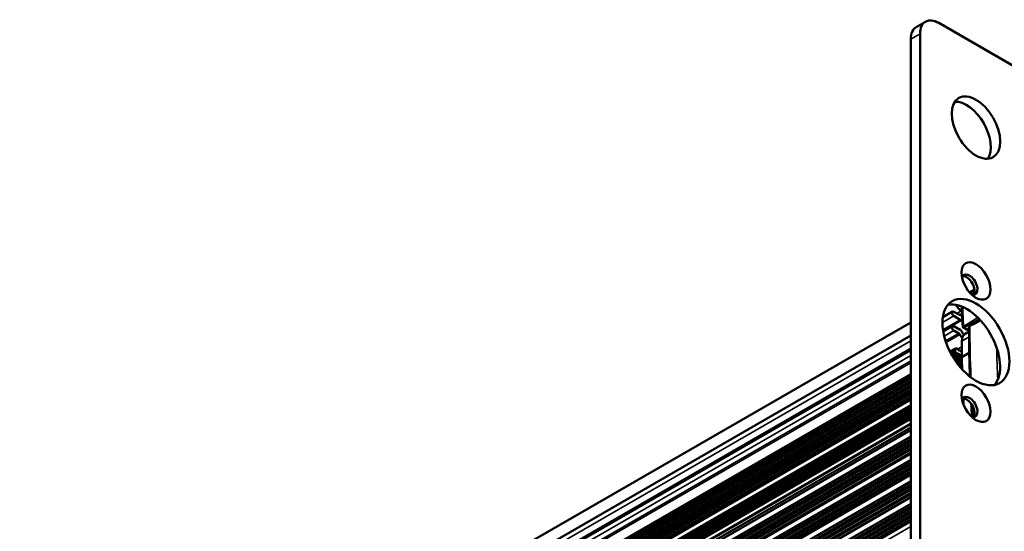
# Model space of a CAD drawing. Header units: millimetres. Extents: x 75 to 4764, y 75 to 3163.
# Tile 148 of 198: x 3333 to 3520, y 1248 to 1346. Entities that reach past the tile are written whole.
import ezdxf

# ---------------------------------------------------------------- set-up
doc = ezdxf.new("R2010")
doc.units = ezdxf.units.MM
doc.header["$LTSCALE"] = 15
doc.layers.add('Visible (ISO)', color=7, linetype='Continuous', lineweight=50)
doc.layers.add('Visible Narrow (ISO)', color=7, linetype='Continuous', lineweight=35)

msp = doc.modelspace()

# ---------------------------------------------------------------- linework, layer by layer
at = {"layer": 'Visible (ISO)'}
for p, q in [((3505.319, 1345.234), (3503.551, 1344.214)), ((3528.325, 1333.148), (3507.819, 1344.987)), ((3502.515, 1341.925), (3502.515, 1195.973)), ((3504.283, 1342.946), (3504.283, 1196.994)), ((3513.726, 1293.679), (3514.627, 1294.252)), ((3508.6, 1289.009), (3510.451, 1290.077)), ((3510.701, 1290.053), (3511.763, 1289.44)), ((3510.701, 1289.236), (3511.922, 1288.531)), ((3512.269, 1289.685), (3511.808, 1289.419)), ((3502.515, 1288.023), (2801.331, 883.194)), ((3508.642, 1286.469), (3512.172, 1288.507)), ((3508.673, 1286.275), (3510.451, 1287.301)), ((3511.922, 1286.572), (3510.701, 1287.276)), ((3513.96, 1287.754), (3514.875, 1288.231)), ((3514.879, 1288.234), (3515.58, 1288.597)), ((2801.93, 881.013), (3502.515, 1285.496)), ((3511.616, 1285.932), (3510.701, 1286.46)), ((3513.047, 1286.685), (3512.48, 1287.013)), ((3512.824, 1285.823), (3513.575, 1286.257)), ((3513.521, 1286.671), (3513.573, 1286.697)), ((3512.203, 1281.388), (3512.203, 1284.45)), ((2801.93, 878.236), (3502.515, 1282.72)), ((2803.651, 879.442), (3502.515, 1282.932)), ((3509.96, 1282.458), (3511.034, 1283.078)), ((3510.93, 1282.444), (3510.19, 1282.017)), ((3510.93, 1282.444), (3510.93, 1282.849)), ((3510.93, 1282.444), (3511.095, 1282.261)), ((3511.508, 1282.783), (3511.389, 1282.915)), ((3511.391, 1282.091), (3511.508, 1282.085)), ((3511.802, 1282.676), (3511.685, 1282.681)), ((3511.685, 1281.983), (3511.802, 1281.853)), ((3512.203, 1282.388), (3512.098, 1282.505)), ((3512.098, 1281.682), (3512.203, 1281.677)), ((3513.617, 1282.204), (3512.203, 1281.388)), ((3513.617, 1282.204), (3513.617, 1282.935)), ((2802.513, 874.014), (3502.515, 1278.16)), ((3512.064, 1279.305), (3512.252, 1279.414)), ((3502.515, 1277.586), (2802.409, 873.38)), ((3502.515, 1273.337), (2802.875, 869.399)), ((2805.55, 871.399), (3502.515, 1273.792)), ((3512.514, 1272.983), (3512.402, 1273.046)), ((3502.515, 1272.248), (2803.23, 868.516)), ((3502.515, 1271.709), (2803.758, 868.281)), ((3502.515, 1271.288), (2804.123, 868.07)), ((3502.515, 1270.974), (2804.394, 867.914)), ((3502.515, 1270.553), (2804.759, 867.703)), ((2803.321, 865.105), (3502.515, 1268.785)), ((2805.197, 867.341), (3502.515, 1269.939)), ((2801.796, 862.943), (3502.515, 1267.504)), ((2803.217, 864.304), (3502.515, 1268.044)), ((2802.158, 858.691), (3502.515, 1263.042)), ((2802.569, 854.894), (3502.515, 1259.008)), ((2803.184, 850.972), (3502.515, 1254.731)), ((3502.515, 1250.169), (2804.074, 846.924))]:
    msp.add_line(p, q, dxfattribs=at)
msp.add_arc((3513.297, 1287.118), 0.5, 240, 296.53871, dxfattribs=at)
for centre, major_axis, ratio, start_param, end_param in [((3507.819, 1340.904), (-2.5, 4.33), 0.5773503, 5.4977871, 7.0685835), ((3506.051, 1339.884), (-2.5, 4.33), 0.5773503, 0, 0.7853982), ((3513.122, 1324.062), (-3.25, 5.629), 0.5773503, 3.4170262, 6.0077518), ((3513.652, 1295.179), (-1.075, 1.862), 0.5773503, 2.7088846, 6.7158933), ((3513.122, 1294.873), (-1.075, 1.862), 0.5773503, 3.3908302, 6.0339477), ((3513.122, 1283.238), (-4.5, 7.794), 0.5773503, 3.3392966, 6.0854813), ((3512.116, 1291.603), (0.85, -1.472), 0.5773503, 4.5443935, 5.4992619), ((3512.116, 1291.603), (-0.35, 0.606), 0.5773503, 2.1029546, 2.3576692), ((3510.701, 1289.644), (-0.25, 0.433), 0.5773503, 5.4977871, 8.6393798), ((3511.711, 1290.284), (0.5, -0.866), 0.5773503, 5.5714051, 6.4260563), ((3510.701, 1286.868), (-0.25, 0.433), 0.5773503, 5.4977871, 8.6393798), ((3511.922, 1288.94), (0.25, -0.433), 0.5773503, 5.4977871, 6.3875071), ((3513.405, 1286.695), (-1.1, 1.905), 0.5773503, 6.2744581, 6.3875071), ((3514.47, 1286.842), (0.523, -0.905), 0.5770867, 3.1166796, 3.116737), ((3511.616, 1285.523), (-0.25, 0.433), 0.5773503, 4.7449174, 5.4977871), ((3513.405, 1286.695), (-1.6, 2.771), 0.5773503, 1.6033247, 1.8377752), ((3511.922, 1286.163), (0.25, -0.433), 0.5773503, 1.4664746, 2.3561945), ((3513.405, 1286.695), (-1.1, 1.905), 0.5773503, 1.4664746, 1.804355), ((3514.324, 1283.225), (-1.5, 2.598), 0.5773503, 0, 0.7853982), ((3514.072, 1287.056), (-0.5, -0.002), 0.5751688, 6.283109, 6.2831854), ((3511.284, 1282.645), (-0.25, 0.433), 0.5773503, 5.1395997, 7.0685835), ((3511.243, 1282.547), (0.25, -0.433), 0.5773503, 5.0661679, 5.9294064), ((3511.597, 1282.955), (0.15, -0.26), 0.5773503, 5.0661679, 5.9294064), ((3511.597, 1281.811), (-0.15, 0.26), 0.5773503, 5.0661679, 5.9294064), ((3511.95, 1282.219), (-0.25, 0.433), 0.5773503, 5.0661679, 5.9294064), ((3511.95, 1282.138), (0.25, -0.433), 0.5773503, 5.0661679, 5.9294064), ((3702.117, 1178.747), (-133.33, 230.934), 0.5773503, 0.8100763, 0.8304872), ((3700.703, 1177.93), (-133.33, 230.934), 0.5773503, 0.8100763, 0.8205109), ((3513.652, 1271.909), (-1.075, 1.862), 0.5773503, 2.7088846, 6.7158933), ((3512.405, 1272.636), (-0.25, 0.433), 0.5773503, 5.5058058, 5.8507271), ((3513.122, 1271.603), (-1.075, 1.862), 0.5773503, 3.3908302, 6.0339477), ((3700.703, 1177.93), (-133.33, 230.934), 0.5773503, 0.8452981, 0.8510003), ((3702.117, 1178.747), (-133.33, 230.934), 0.5773503, 0.8535396, 0.8648847)]:
    msp.add_ellipse(centre, major_axis=major_axis, ratio=ratio, start_param=start_param, end_param=end_param, dxfattribs=at)
for centre, major_axis in [((3514.89, 1325.083), (-3.25, 5.629)), ((3514.89, 1295.893), (-1.95, 3.377)), ((3514.89, 1284.258), (-4.5, 7.794)), ((3514.89, 1272.623), (-1.95, 3.377))]:
    msp.add_ellipse(centre, major_axis=major_axis, ratio=0.5773503, dxfattribs=at)
for points in [[(3512.234, 1290.963), (3512.188, 1290.99), (3512.147, 1291.014), (3512.117, 1291.031)], [(3512.118, 1290.214), (3512.164, 1290.188), (3512.209, 1290.161), (3512.254, 1290.134)], [(3514.879, 1288.233), (3514.879, 1288.233), (3514.879, 1288.233), (3514.879, 1288.233)], [(3514.011, 1272.514), (3514.056, 1271.716), (3514.104, 1270.916), (3514.156, 1270.115)], [(3514.178, 1269.958), (3514.167, 1270.01), (3514.159, 1270.063), (3514.156, 1270.115)]]:
    msp.add_open_spline(points, degree=3, dxfattribs=at)
for points, knots in [([(3512.4, 1287.142), (3512.377, 1287.482), (3512.356, 1287.821), (3512.319, 1288.497), (3512.303, 1288.834), (3512.275, 1289.505), (3512.263, 1289.84), (3512.245, 1290.459), (3512.238, 1290.744), (3512.233, 1291.027)], [3.061104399, 3.061104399, 3.061104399, 3.061104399, 3.076536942, 3.076536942, 3.091969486, 3.091969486, 3.10740203, 3.10740203, 3.120609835, 3.120609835, 3.120609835, 3.120609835]), ([(3513.572, 1287.054), (3513.571, 1287.165), (3513.59, 1287.277), (3513.665, 1287.472), (3513.721, 1287.559), (3513.841, 1287.679), (3513.898, 1287.722), (3513.96, 1287.754)], [0, 0, 0, 0, 0.035419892, 0.035419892, 0.06754892, 0.06754892, 0.0899018, 0.0899018, 0.0899018, 0.0899018]), ([(3512.48, 1287.013), (3512.465, 1287.021), (3512.452, 1287.032), (3512.429, 1287.058), (3512.419, 1287.073), (3512.405, 1287.106), (3512.401, 1287.124), (3512.4, 1287.142)], [0, 0, 0, 0, 0.005231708, 0.005231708, 0.010420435, 0.010420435, 0.015888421, 0.015888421, 0.015888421, 0.015888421]), ([(3513.572, 1287.054), (3513.575, 1285.944), (3513.586, 1284.83), (3513.621, 1282.594), (3513.646, 1281.472), (3513.703, 1279.457), (3513.733, 1278.567), (3513.767, 1277.674)], [3.145354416, 3.145354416, 3.145354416, 3.145354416, 3.160097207, 3.160097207, 3.174839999, 3.174839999, 3.186474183, 3.186474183, 3.186474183, 3.186474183])]:
    msp.add_open_spline(points, degree=3, knots=knots, dxfattribs=at)
at = {"layer": 'Visible Narrow (ISO)'}
for p, q in [((3504.283, 1342.946), (3502.515, 1341.925)), ((3514.011, 1293.382), (3514.628, 1293.764)), ((3508.526, 1287.98), (3510.701, 1289.236)), ((3511.269, 1289.724), (3512.118, 1290.214)), ((3512.27, 1289.647), (3511.848, 1289.403)), ((3508.619, 1286.625), (3511.922, 1288.531)), ((3512.539, 1287.259), (3515.254, 1288.93)), ((3512.658, 1287.065), (3515.556, 1288.622)), ((3514.669, 1287.771), (3513.731, 1287.265)), ((3515.8, 1288.358), (3514.669, 1287.771)), ((3508.858, 1285.396), (3510.701, 1286.46)), ((3511.616, 1285.932), (3509.12, 1284.49)), ((3511.858, 1285.682), (3509.23, 1284.165)), ((3513.285, 1286.703), (3512.658, 1287.065)), ((3513.285, 1286.703), (3513.572, 1286.847)), ((2802.18, 880.171), (3502.515, 1284.51)), ((3512.203, 1284.45), (3513.584, 1285.247)), ((2802.18, 877.395), (3502.515, 1281.734)), ((2803.401, 879.467), (3502.515, 1283.101)), ((3510.026, 1282.328), (3510.93, 1282.849)), ((3511.095, 1282.261), (3510.307, 1281.806)), ((3511.391, 1282.091), (3510.454, 1281.55)), ((3510.486, 1281.495), (3511.508, 1282.085)), ((3510.578, 1281.343), (3511.685, 1281.983)), ((3511.802, 1281.853), (3510.668, 1281.198)), ((3512.098, 1281.682), (3510.827, 1280.948)), ((3510.861, 1280.895), (3512.203, 1281.67)), ((3511.391, 1282.92), (3512.203, 1283.388)), ((3502.515, 1280.677), (2803.095, 876.867)), ((3502.515, 1280.288), (2803.337, 876.617)), ((3510.96, 1280.747), (3512.203, 1281.465)), ((3512.205, 1281.269), (3511.056, 1280.606)), ((3512.213, 1280.932), (3511.227, 1280.363)), ((3511.265, 1280.312), (3512.215, 1280.86)), ((3511.37, 1280.168), (3512.219, 1280.658)), ((3512.224, 1280.464), (3511.474, 1280.03)), ((3512.233, 1280.127), (3511.657, 1279.795)), ((3511.697, 1279.745), (3512.234, 1280.055)), ((3511.81, 1279.605), (3512.24, 1279.853)), ((2802.409, 873.785), (3502.515, 1277.991)), ((3502.515, 1277.308), (2802.574, 873.197)), ((3502.515, 1276.966), (2802.87, 873.026)), ((2802.987, 873.02), (3502.515, 1276.893)), ((2803.164, 872.918), (3502.515, 1276.689)), ((3502.515, 1276.491), (2803.281, 872.788)), ((3502.515, 1276.15), (2803.577, 872.617)), ((2803.694, 872.612), (3502.515, 1276.077)), ((2803.871, 872.51), (3502.515, 1275.872)), ((3502.515, 1275.675), (2803.988, 872.38)), ((3502.515, 1275.333), (2804.284, 872.209)), ((2804.401, 872.204), (3502.515, 1275.26)), ((2804.579, 872.101), (3502.515, 1275.056)), ((3502.515, 1274.858), (2804.695, 871.972)), ((3502.515, 1274.517), (2804.991, 871.801)), ((2805.108, 871.796), (3502.515, 1274.444)), ((2805.286, 871.693), (3502.515, 1274.239)), ((3502.515, 1272.04), (2803.455, 868.437)), ((2803.516, 868.442), (3502.515, 1272.01)), ((3514.315, 1270.326), (3514.626, 1270.48)), ((2803.217, 864.876), (3502.515, 1268.616)), ((2805.001, 867.585), (3502.515, 1270.295)), ((2805.338, 867.097), (3502.515, 1269.612)), ((2802.25, 862.059), (3502.515, 1266.357)), ((2802.309, 862.073), (3502.515, 1266.337)), ((2802.454, 862.002), (3502.515, 1266.182)), ((2802.671, 861.75), (3502.515, 1265.806)), ((2802.796, 861.677), (3502.515, 1265.66)), ((2803.027, 861.672), (3502.515, 1265.522)), ((2803.152, 861.599), (3502.515, 1265.377)), ((2803.378, 861.337), (3502.515, 1264.984)), ((2803.503, 861.264), (3502.515, 1264.839)), ((2803.735, 861.259), (3502.515, 1264.7)), ((2803.86, 861.185), (3502.515, 1264.554)), ((2804.085, 860.924), (3502.515, 1264.163)), ((2804.21, 860.851), (3502.515, 1264.018)), ((2804.442, 860.846), (3502.515, 1263.878)), ((2804.566, 860.773), (3502.515, 1263.734)), ((2804.797, 860.508), (3502.515, 1263.336)), ((2804.921, 860.436), (3502.515, 1263.192)), ((2805.148, 860.432), (3502.515, 1263.057)), ((2802.612, 857.807), (3502.515, 1261.896)), ((2802.672, 857.821), (3502.515, 1261.876)), ((2802.817, 857.75), (3502.515, 1261.721)), ((2803.034, 857.499), (3502.515, 1261.344)), ((2803.159, 857.425), (3502.515, 1261.199)), ((2803.39, 857.42), (3502.515, 1261.061)), ((2803.514, 857.347), (3502.515, 1260.916)), ((2803.741, 857.085), (3502.515, 1260.523)), ((2803.866, 857.012), (3502.515, 1260.378)), ((2804.098, 857.007), (3502.515, 1260.238)), ((2804.222, 856.934), (3502.515, 1260.093)), ((2804.448, 856.672), (3502.515, 1259.702)), ((2804.573, 856.599), (3502.515, 1259.556)), ((2804.805, 856.594), (3502.515, 1259.417)), ((2804.929, 856.521), (3502.515, 1259.273)), ((2803.023, 854.01), (3502.515, 1257.862)), ((2803.083, 854.024), (3502.515, 1257.842)), ((2803.228, 853.953), (3502.515, 1257.686)), ((2803.445, 853.702), (3502.515, 1257.31)), ((2803.57, 853.628), (3502.515, 1257.165)), ((2803.801, 853.623), (3502.515, 1257.027)), ((2803.925, 853.55), (3502.515, 1256.882)), ((2804.152, 853.288), (3502.515, 1256.488)), ((2804.277, 853.215), (3502.515, 1256.343)), ((2804.509, 853.21), (3502.515, 1256.204)), ((2804.633, 853.137), (3502.515, 1256.059)), ((2804.859, 852.875), (3502.515, 1255.667)), ((2804.984, 852.802), (3502.515, 1255.522)), ((2805.216, 852.797), (3502.515, 1255.383)), ((2805.34, 852.724), (3502.515, 1255.239)), ((2805.57, 852.459), (3502.515, 1254.841)), ((2803.638, 850.087), (3502.515, 1253.585)), ((2803.697, 850.102), (3502.515, 1253.564)), ((2803.843, 850.03), (3502.515, 1253.409)), ((2804.059, 849.779), (3502.515, 1253.033)), ((2804.184, 849.706), (3502.515, 1252.888)), ((2804.415, 849.701), (3502.515, 1252.75)), ((2804.54, 849.628), (3502.515, 1252.605)), ((2804.767, 849.366), (3502.515, 1252.211)), ((2804.891, 849.293), (3502.515, 1252.066)), ((2805.123, 849.288), (3502.515, 1251.927)), ((2805.248, 849.214), (3502.515, 1251.782)), ((2805.474, 848.953), (3502.515, 1251.39)), ((2805.598, 848.88), (3502.515, 1251.245)), ((2805.83, 848.874), (3502.515, 1251.106)), ((2805.954, 848.802), (3502.515, 1250.962)), ((2806.185, 848.537), (3502.515, 1250.564)), ((2806.31, 848.465), (3502.515, 1250.419)), ((2806.537, 848.461), (3502.515, 1250.285)), ((3502.515, 1249.186), (2804.322, 846.084))]:
    msp.add_line(p, q, dxfattribs=at)
for centre, major_axis, ratio, start_param, end_param in [((3567.586, 1260.682), (-39.054, 67.643), 0.5773503, 0.8103635, 0.8670902), ((3514.47, 1286.842), (0.523, -0.905), 0.5770867, 3.116737, 3.9301308), ((3512.658, 1287.202), (-0.084, 0.145), 0.5773503, 0.8670879, 2.3561945), ((3513.297, 1287.118), (-0.25, -0.433), 0.5773503, 0, 0.7504916), ((3513.297, 1287.118), (0.223, -0.447), 0.5766475, 5.5332603, 6.2831853), ((3514.072, 1287.056), (-0.5, -0.002), 0.5751688, 5.461002, 6.2831089), ((3708.986, 1175.383), (-138.067, 239.139), 0.5773503, 0.7891599, 0.8317727), ((3713.794, 1178.159), (137.948, -238.934), 0.5773503, 3.9602507, 3.9867038), ((3708.986, 1175.383), (-138.067, 239.139), 0.5773503, 0.8547451, 0.8628739), ((3514.655, 1270.147), (-0.499, -0.032), 0.5309325, 5.4270308, 6.283198), ((3515.008, 1269.974), (-0.473, 0.882), 0.5763499, 0.8805468, 1.2997444)]:
    msp.add_ellipse(centre, major_axis=major_axis, ratio=ratio, start_param=start_param, end_param=end_param, dxfattribs=at)
for points, knots in [([(3514.669, 1287.771), (3514.669, 1287.856), (3514.689, 1288.013), (3514.786, 1288.168), (3514.851, 1288.219), (3514.879, 1288.233)], [0, 0, 0, 0, 0.2, 0.4, 0.51681276, 0.51681276, 0.51681276, 0.51681276]), ([(3512.539, 1287.259), (3512.519, 1287.247), (3512.5, 1287.234), (3512.483, 1287.223), (3512.48, 1287.221), (3512.478, 1287.22), (3512.476, 1287.218), (3512.462, 1287.208), (3512.449, 1287.199), (3512.439, 1287.19), (3512.436, 1287.188), (3512.433, 1287.185), (3512.43, 1287.183), (3512.422, 1287.175), (3512.415, 1287.169), (3512.41, 1287.163), (3512.407, 1287.16), (3512.405, 1287.157), (3512.404, 1287.154), (3512.401, 1287.15), (3512.4, 1287.146), (3512.4, 1287.143), (3512.4, 1287.143), (3512.4, 1287.142), (3512.4, 1287.142)], [0.00000172, 0.00000172, 0.00000172, 0.00000172, 0.11111111, 0.11111111, 0.11111111, 0.1250475, 0.1250475, 0.1250475, 0.22222222, 0.22222222, 0.22222222, 0.24982923, 0.24982923, 0.24982923, 0.33333333, 0.33333333, 0.33333333, 0.37473345, 0.37473345, 0.37473345, 0.44444444, 0.44444444, 0.44444444, 0.45281307, 0.45281307, 0.45281307, 0.45281307]), ([(3512.48, 1287.013), (3512.484, 1287.011), (3512.488, 1287.009), (3512.493, 1287.009), (3512.503, 1287.007), (3512.517, 1287.008), (3512.534, 1287.013), (3512.55, 1287.017), (3512.569, 1287.023), (3512.59, 1287.032), (3512.611, 1287.041), (3512.633, 1287.052), (3512.658, 1287.065)], [0.56802561, 0.56802561, 0.56802561, 0.56802561, 0.625, 0.625, 0.625, 0.75, 0.75, 0.75, 0.875, 0.875, 0.875, 0.99999828, 0.99999828, 0.99999828, 0.99999828])]:
    msp.add_open_spline(points, degree=3, knots=knots, dxfattribs=at)

doc.saveas('drawing.dxf')
